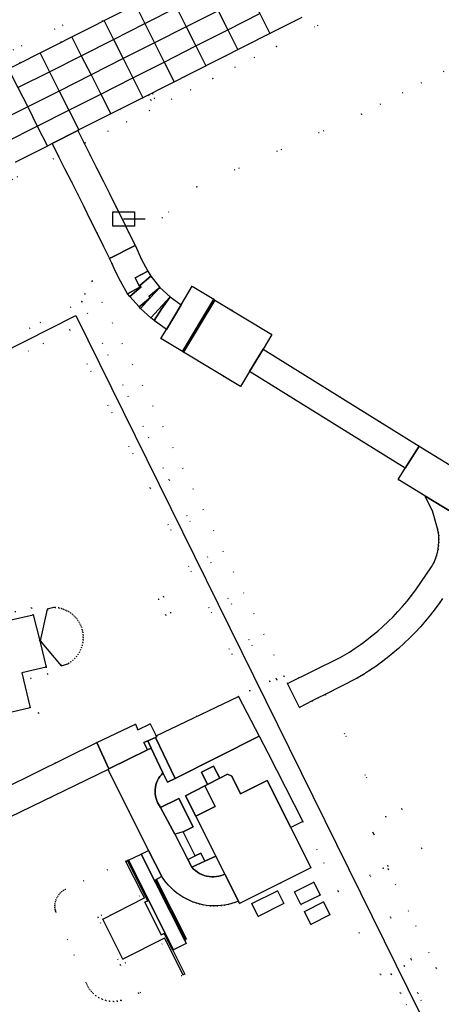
# Model space of a CAD drawing. Header units: metres. Extents: x 174791 to 179073, y 406431 to 409043.
# Tile 239 of 256: x 177733 to 177792, y 407248 to 407386. Entities that reach past the tile are written whole.
import ezdxf

# ---------------------------------------------------------------- set-up
doc = ezdxf.new("R2010")
doc.units = ezdxf.units.M
doc.linetypes.add('DOT', pattern=[6.35, 0, -6.35])
doc.layers.get('0').update_dxf_attribs({"color": 254})
for name, color, linetype in [('panden', 254, 'Continuous'), ('scheiding_grondkering', 254, 'Continuous'), ('scheiding_hek', 254, 'Continuous'), ('scheiding_muur', 254, 'Continuous'), ('straatmeubilair_afsluitboom', 254, 'Continuous'), ('terreindeelbegroeid', 254, 'DOT'), ('terreindeelonbegroeid', 254, 'DOT'), ('wegdeel_opstelplaats', 254, 'Continuous'), ('wegdeel_rijbaan', 254, 'Continuous'), ('wegdeel_rolbaan', 254, 'Continuous'), ('wegdeel_voetpad', 254, 'Continuous'), ('weginrichtingselement_voeg_vliegtuigverharding', 254, 'Continuous')]:
    doc.layers.add(name, color=color, linetype=linetype)

# ---------------------------------------------------------------- blocks, each defined once
blk = doc.blocks.new('065')
at = {"color": 0, "linetype": 'Continuous'}
blk.add_line((0, 0), (3, 0), dxfattribs=at)
blk.add_3dface([(-1.5, 1), (1.5, 1), (1.5, -1), (-1.5, -1)], dxfattribs=at)

msp = doc.modelspace()

# ---------------------------------------------------------------- linework, layer by layer
at = {"layer": 'panden'}
for points in [[(177704.463, 407282.817, 0), (177700.383, 407299.942, 0), (177705.242, 407301.076, 0), (177709.132, 407301.983, 0), (177730.572, 407306.986, 0), (177731.714, 407302.093, 0), (177735.015, 407302.859, 0), (177735.912, 407299.195, 0), (177736.81, 407295.529, 0), (177733.431, 407294.736, 0), (177734.573, 407289.843, 0), (177719.363, 407286.294, 0), (177718.194, 407286.021, 0), (177717.123, 407285.771, 0), (177715.175, 407285.317, 0)], [(177763.85, 407262.547, 0), (177763.694, 407262.859, 0), (177761.802, 407266.632, 0), (177760.539, 407269.153, 0), (177757.746, 407274.724, 0), (177760.433, 407276.071, 0), (177758.992, 407278.946, 0), (177759.38, 407279.143, 0), (177761.117, 407280.026, 0), (177762.19, 407280.571, 0), (177762.782, 407280.321, 0), (177764.013, 407277.861, 0), (177767.712, 407279.713, 0), (177771.011, 407273.135, 0), (177773.822, 407267.529, 0)], [(177750.294, 407263.822, 0), (177747.945, 407268.413, 0), (177748.192, 407268.516, 0), (177751.023, 407262.893, 0), (177750.621, 407262.691, 0), (177752.913, 407258.135, 0), (177753.315, 407258.337, 0), (177754.515, 407255.993, 0), (177756.189, 407252.676, 0), (177755.957, 407252.549, 0), (177753.641, 407257.166, 0), (177753.378, 407257.69, 0), (177747.553, 407254.746, 0), (177744.738, 407260.354, 0), (177750.554, 407263.314, 0)]]:
    msp.add_polyline3d(points, close=True, dxfattribs=at)
at = {"layer": 'scheiding_grondkering'}
msp.add_polyline3d([(177738.06, 407303.937, 0), (177736.97, 407303.641, 0), (177735.974, 407299.218, 0), (177738.903, 407295.74, 0), (177739.992, 407296.035, 0)], dxfattribs=at)
at = {"layer": 'scheiding_hek'}
msp.add_line((177782.713, 407272.056), (177782.515, 407272.5), dxfattribs=at)
msp.add_polyline3d([(177677.544, 407312.567, 0), (177740.96, 407344.685, 0), (177817.206, 407190.165, 0), (177817.339, 407184.747, 0), (177814.808, 407180.084, 0), (177811.477, 407175.821, 0), (177805.837, 407171.912, 0), (177747.091, 407150.802, 0)], dxfattribs=at)
at = {"layer": 'scheiding_muur'}
msp.add_line((177756.472, 407257.485), (177752.233, 407265.88), dxfattribs=at)
at = {"layer": 'terreindeelbegroeid'}
for points in [[(177806.848, 407421.129, 0), (177804.007, 407419.204, 0), (177802.238, 407418.044, 0), (177800.454, 407416.911, 0), (177798.652, 407415.802, 0), (177796.836, 407414.721, 0), (177795.003, 407413.667, 0), (177793.155, 407412.639, 0), (177791.296, 407411.639, 0), (177784.087, 407407.933, 0), (177629.71, 407330.012, 0), (177617.526, 407329.913, 0), (177602.276, 407331.836, 0), (177613.005, 407332.776, 0), (177630.856, 407341.795, 0), (177648.69, 407350.806, 0), (177660.293, 407356.669, 0), (177662.223, 407378.276, 0), (177802.804, 407448.411, 0), (177807.18, 407439.556, 0), (177810.276, 407433.359, 0), (177809.78, 407433.11, 0), (177807.593, 407424.094, 0)], [(177751.684, 407375.665, 0), (177751.134, 407375.426, 0), (177751.438, 407374.728, 0), (177751.988, 407374.967, 0)], [(177738.559, 407366.923, 0), (177668.72, 407331.685, 0), (177664.787, 407319.65, 0), (177665.114, 407319.223, 0), (177669.679, 407310.099, 0), (177667.891, 407309.279, 0), (177662.464, 407320.036, 0), (177662.886, 407320.271, 0), (177666.2, 407330.413, 0), (177666.845, 407332.386, 0), (177666.584, 407332.84, 0), (177670.343, 407334.698, 0), (177674.772, 407336.947, 0), (177683.695, 407341.442, 0), (177688.052, 407343.613, 0), (177696.995, 407348.169, 0), (177705.83, 407352.623, 0), (177710.332, 407354.913, 0), (177714.758, 407357.117, 0), (177728.056, 407363.858, 0), (177732.554, 407366.085, 0), (177736.987, 407368.326, 0), (177737.677, 407368.681, 0), (177738.541, 407366.959, 0)], [(177745.694, 407352.636, 0), (177745.99, 407351.977, 0), (177743.21, 407349.48, 0), (177742.249, 407347.68, 0), (177741.801, 407346.615, 0), (177676.943, 407313.777, 0), (177669.679, 407310.099, 0), (177665.114, 407319.223, 0), (177664.787, 407319.65, 0), (177668.72, 407331.685, 0), (177738.559, 407366.923, 0), (177739.441, 407365.172, 0), (177740.35, 407363.389, 0), (177741.237, 407361.602, 0), (177742.117, 407359.824, 0), (177743.011, 407358.002, 0), (177743.91, 407356.252, 0), (177744.806, 407354.457, 0), (177745.671, 407352.686, 0)], [(177748.172, 407347.712, 0), (177748.51, 407347.334, 0), (177749.823, 407345.863, 0), (177750.004, 407345.66, 0), (177751.463, 407344.341, 0), (177751.904, 407343.951, 0), (177753.627, 407342.71, 0), (177752.862, 407341.436, 0), (177755.862, 407339.635, 0), (177756.044, 407339.526, 0), (177763.981, 407334.761, 0), (177765.235, 407336.823, 0), (177787.035, 407323.333, 0), (177786.027, 407321.735, 0), (177789.771, 407319.467, 0), (177790.832, 407317.385, 0), (177791.554, 407314.915, 0), (177791.647, 407314.442, 0), (177791.708, 407313.964, 0), (177791.737, 407313.483, 0), (177791.735, 407313.001, 0), (177791.701, 407312.521, 0), (177791.635, 407312.044, 0), (177791.537, 407311.571, 0), (177791.409, 407311.107, 0), (177791.25, 407310.652, 0), (177791.061, 407310.208, 0), (177790.724, 407309.569, 0), (177788.49, 407306.33, 0), (177787.902, 407305.546, 0), (177787.291, 407304.779, 0), (177786.658, 407304.03, 0), (177786.003, 407303.3, 0), (177785.328, 407302.59, 0), (177784.632, 407301.899, 0), (177783.917, 407301.228, 0), (177783.179, 407300.575, 0), (177782.421, 407299.944, 0), (177781.646, 407299.336, 0), (177780.853, 407298.75, 0), (177780.044, 407298.187, 0), (177779.219, 407297.648, 0), (177777.952, 407296.886, 0), (177770.588, 407293.278, 0), (177770.106, 407294.258, 0), (177743.21, 407349.48, 0), (177745.99, 407351.977, 0), (177746.51, 407350.82, 0), (177747.23, 407349.477, 0)], [(177770.106, 407294.258, 0), (177769.093, 407293.76, 0), (177768.964, 407293.964, 0), (177768.113, 407293.557, 0), (177754.002, 407321.721, 0), (177741.801, 407346.615, 0), (177742.249, 407347.68, 0), (177743.21, 407349.48, 0)], [(177768.113, 407293.557, 0), (177765.32, 407292.22, 0), (177751.359, 407320.562, 0), (177740.107, 407342.666, 0), (177713.444, 407328.971, 0), (177678.114, 407311.421, 0), (177676.943, 407313.777, 0), (177741.801, 407346.615, 0), (177754.002, 407321.721, 0)], [(177752.506, 407305.027, 0), (177753.547, 407302.803, 0), (177754.275, 407303.113, 0), (177753.211, 407305.396, 0)], [(177738.611, 407303.815, 0), (177738.962, 407303.73, 0), (177739.305, 407303.616, 0), (177739.636, 407303.473, 0), (177739.954, 407303.301, 0), (177740.256, 407303.103, 0), (177740.54, 407302.88, 0), (177740.804, 407302.634, 0), (177741.046, 407302.366, 0), (177741.263, 407302.078, 0), (177741.456, 407301.772, 0), (177741.621, 407301.451, 0), (177741.758, 407301.117, 0), (177741.866, 407300.772, 0), (177741.944, 407300.42, 0), (177741.992, 407300.062, 0), (177742.009, 407299.701, 0), (177741.994, 407299.34, 0), (177741.949, 407298.982, 0), (177741.873, 407298.629, 0), (177741.767, 407298.284, 0), (177741.632, 407297.949, 0), (177741.469, 407297.627, 0), (177741.279, 407297.32, 0), (177741.063, 407297.03, 0), (177740.823, 407296.761, 0), (177740.561, 407296.512, 0), (177740.279, 407296.287, 0), (177739.978, 407296.088, 0), (177738.923, 407295.802, 0), (177736.032, 407299.223, 0), (177737.016, 407303.597, 0), (177738.074, 407303.884, 0)], [(177738.611, 407303.815, 0), (177738.074, 407303.884, 0), (177737.016, 407303.597, 0), (177736.032, 407299.223, 0), (177738.923, 407295.802, 0), (177739.978, 407296.088, 0), (177740.279, 407296.287, 0), (177740.561, 407296.512, 0), (177740.823, 407296.761, 0), (177741.063, 407297.03, 0), (177741.279, 407297.32, 0), (177741.469, 407297.627, 0), (177741.632, 407297.949, 0), (177741.767, 407298.284, 0), (177741.873, 407298.629, 0), (177741.949, 407298.982, 0), (177741.994, 407299.34, 0), (177742.009, 407299.701, 0), (177741.992, 407300.062, 0), (177741.944, 407300.42, 0), (177741.866, 407300.772, 0), (177741.758, 407301.117, 0), (177741.621, 407301.451, 0), (177741.456, 407301.772, 0), (177741.263, 407302.078, 0), (177741.046, 407302.366, 0), (177740.804, 407302.634, 0), (177740.54, 407302.88, 0), (177740.256, 407303.103, 0), (177739.954, 407303.301, 0), (177739.636, 407303.473, 0), (177739.305, 407303.616, 0), (177738.962, 407303.73, 0)], [(177770.588, 407293.278, 0), (177772.235, 407289.927, 0), (177774.002, 407290.814, 0), (177774.859, 407291.244, 0), (177775.84, 407291.735, 0), (177784.337, 407274.64, 0), (177786.553, 407275.759, 0), (177789.334, 407270.219, 0), (177784.611, 407267.804, 0), (177783.924, 407267.453, 0), (177782.064, 407266.503, 0), (177787.913, 407254.662, 0), (177786.893, 407253.811, 0), (177785.078, 407252.668, 0), (177783.55, 407252.604, 0), (177777.642, 407264.245, 0), (177772.693, 407273.995, 0), (177767.798, 407283.577, 0), (177766.607, 407285.879, 0), (177763.721, 407291.455, 0), (177765.32, 407292.22, 0), (177768.113, 407293.557, 0), (177768.964, 407293.964, 0), (177769.093, 407293.76, 0), (177770.106, 407294.258, 0)], [(177757.66, 407269.165, 0), (177756.632, 407268.667, 0), (177754.807, 407272.2, 0), (177755.957, 407272.526, 0)], [(177750.294, 407263.822, 0), (177744.061, 407260.636, 0), (177747.226, 407253.901, 0), (177753.641, 407257.166, 0), (177755.957, 407252.549, 0), (177749.741, 407250, 0), (177747.286, 407248.993, 0), (177746.757, 407248.884, 0), (177746.219, 407248.846, 0), (177745.68, 407248.879, 0), (177745.15, 407248.984, 0), (177744.639, 407249.157, 0), (177744.155, 407249.397, 0), (177743.739, 407249.674, 0), (177743.361, 407250, 0), (177743.119, 407250.257, 0), (177742.9, 407250.533, 0), (177742.706, 407250.828, 0), (177742.538, 407251.138, 0), (177742.398, 407251.461, 0), (177738.155, 407261.338, 0), (177738.082, 407261.617, 0), (177738.04, 407261.902, 0), (177738.03, 407262.19, 0), (177738.051, 407262.477, 0), (177738.103, 407262.761, 0), (177738.186, 407263.037, 0), (177738.298, 407263.302, 0), (177738.44, 407263.553, 0), (177738.608, 407263.788, 0), (177738.8, 407264.003, 0), (177739.015, 407264.195, 0), (177739.25, 407264.363, 0), (177739.501, 407264.504, 0), (177747.945, 407268.413, 0)], [(177825.551, 407180.579, 0), (177825.993, 407179.407, 0), (177826.07, 407178.157, 0), (177825.927, 407177.564, 0), (177824.782, 407179.957, 0), (177823.545, 407179.537, 0), (177788.774, 407250, 0), (177786.893, 407253.811, 0), (177787.913, 407254.662, 0), (177782.064, 407266.503, 0), (177783.924, 407267.453, 0), (177784.611, 407267.804, 0), (177784.643, 407267.332, 0), (177791.359, 407253.499, 0), (177799.859, 407236.183, 0), (177816.284, 407202.874, 0)], [(177774.227, 407265.495, 0), (177771.545, 407264.15, 0), (177772.442, 407262.362, 0), (177775.123, 407263.707, 0)], [(177753.641, 407257.166, 0), (177747.226, 407253.901, 0), (177744.061, 407260.636, 0), (177750.294, 407263.822, 0), (177750.554, 407263.314, 0), (177744.738, 407260.354, 0), (177747.553, 407254.746, 0), (177753.378, 407257.69, 0)], [(177766.47, 407260.726, 0), (177770.048, 407262.514, 0), (177769.155, 407264.303, 0), (177765.576, 407262.515, 0)], [(177775.608, 407262.741, 0), (177772.926, 407261.397, 0), (177773.822, 407259.609, 0), (177776.504, 407260.954, 0)], [(177788.774, 407250, 0), (177823.545, 407179.537, 0), (177824.782, 407179.957, 0), (177825.927, 407177.564, 0), (177826.327, 407176.727, 0), (177825.469, 407176.425, 0), (177796.827, 407166.324, 0), (177796.978, 407165.933, 0), (177747.867, 407148.71, 0), (177745.852, 407152.714, 0), (177794.394, 407169.729, 0), (177795.312, 407169.558, 0), (177821.196, 407178.817, 0), (177786.383, 407250, 0), (177785.078, 407252.668, 0), (177786.893, 407253.811, 0)]]:
    msp.add_polyline3d(points, close=True, dxfattribs=at)
for points in [[(177629.71, 407330.012, 0), (177784.087, 407407.933, 0)], [(177784.995, 407406.151, 0), (177607.134, 407316.377, 0)], [(177840.841, 407403.872, 0), (177780.91, 407372.8, 0), (177757.874, 407362.648, 0), (177749.104, 407354.772, 0), (177748.392, 407356.229, 0), (177747.478, 407358.058, 0), (177746.587, 407359.796, 0), (177745.705, 407361.592, 0), (177744.821, 407363.378, 0), (177743.924, 407365.187, 0), (177743.009, 407366.98, 0), (177742.131, 407368.723, 0), (177742.292, 407368.806, 0), (177751.248, 407373.3, 0), (177760.129, 407377.781, 0), (177769.01, 407382.262, 0), (177780.166, 407387.892, 0)], [(177807.778, 407314.919, 0), (177788.99, 407326.433, 0), (177767.148, 407339.968, 0), (177768.389, 407342.009, 0), (177760.424, 407346.821, 0), (177760.242, 407346.931, 0), (177757.247, 407348.74, 0), (177755.703, 407346.168, 0), (177754.169, 407347.273, 0), (177752.71, 407348.592, 0), (177751.467, 407350.138, 0), (177751.037, 407350.841, 0), (177751.022, 407350.87, 0), (177750.102, 407352.588, 0), (177749.293, 407354.384, 0), (177749.269, 407354.434, 0), (177749.104, 407354.772, 0), (177757.874, 407362.648, 0), (177780.91, 407372.8, 0), (177840.841, 407403.872, 0)], [(177780.166, 407387.892, 0), (177769.01, 407382.262, 0), (177760.129, 407377.781, 0), (177751.248, 407373.3, 0), (177742.292, 407368.806, 0), (177742.131, 407368.723, 0), (177742.115, 407368.755, 0), (177741.235, 407370.511, 0), (177741.387, 407370.589, 0), (177750.349, 407375.087, 0), (177768.113, 407384.05, 0), (177772.579, 407386.277, 0)], [(177713.444, 407328.971, 0), (177740.107, 407342.666, 0), (177751.359, 407320.562, 0), (177765.32, 407292.22, 0), (177763.721, 407291.455, 0), (177752.216, 407285.95, 0), (177751.362, 407287.629, 0), (177749.64, 407286.802, 0), (177749.289, 407287.573, 0), (177743.902, 407285.01, 0), (177700.901, 407263.763, 0)], [(177799.859, 407236.183, 0), (177791.359, 407253.499, 0), (177784.643, 407267.332, 0), (177784.611, 407267.804, 0), (177789.334, 407270.219, 0), (177786.553, 407275.759, 0), (177784.337, 407274.64, 0), (177775.84, 407291.735, 0), (177780.33, 407293.984, 0), (177781.2, 407294.509, 0), (177782.054, 407295.058, 0), (177782.894, 407295.63, 0), (177783.717, 407296.225, 0), (177784.524, 407296.843, 0), (177785.313, 407297.483, 0), (177786.084, 407298.145, 0), (177786.885, 407298.871, 0), (177787.663, 407299.621, 0), (177788.42, 407300.394, 0), (177789.153, 407301.188, 0), (177789.862, 407302.004, 0), (177790.548, 407302.84, 0), (177791.208, 407303.696, 0), (177791.843, 407304.571, 0), (177792.218, 407305.126, 0)], [(177704.69, 407281.843, 0), (177735.774, 407289.096, 0), (177734.632, 407293.991, 0), (177737.038, 407294.555, 0), (177736.81, 407295.529, 0), (177735.912, 407299.195, 0), (177735.015, 407302.859, 0), (177734.777, 407303.832, 0), (177732.461, 407303.293, 0)], [(177702.58, 407260.473, 0), (177745.493, 407281.259, 0), (177751.122, 407269.909, 0), (177750.116, 407269.418, 0), (177748.32, 407268.556, 0), (177748.192, 407268.516, 0), (177747.945, 407268.413, 0), (177739.501, 407264.504, 0), (177739.25, 407264.363, 0), (177739.015, 407264.195, 0), (177738.8, 407264.003, 0), (177738.608, 407263.788, 0), (177738.44, 407263.553, 0), (177738.298, 407263.302, 0), (177738.186, 407263.037, 0), (177738.103, 407262.761, 0), (177738.051, 407262.477, 0), (177738.03, 407262.19, 0), (177738.04, 407261.902, 0), (177738.082, 407261.617, 0), (177738.155, 407261.338, 0), (177742.398, 407251.461, 0), (177742.538, 407251.138, 0), (177742.706, 407250.828, 0), (177742.9, 407250.533, 0), (177743.119, 407250.257, 0), (177743.361, 407250, 0), (177743.739, 407249.674, 0), (177744.155, 407249.397, 0), (177733.522, 407243.243, 0)], [(177733.522, 407243.243, 0), (177744.155, 407249.397, 0), (177744.639, 407249.157, 0), (177745.15, 407248.984, 0), (177745.68, 407248.879, 0), (177746.219, 407248.846, 0), (177746.757, 407248.884, 0), (177747.286, 407248.993, 0), (177749.741, 407250, 0), (177755.957, 407252.549, 0), (177756.189, 407252.676, 0), (177754.515, 407255.993, 0), (177754.609, 407256.041, 0), (177756.386, 407256.949, 0), (177756.193, 407257.362, 0), (177756.286, 407257.403, 0), (177752.061, 407265.789, 0), (177752.405, 407265.971, 0), (177752.997, 407266.288, 0), (177753.282, 407265.863, 0), (177753.591, 407265.456, 0), (177753.923, 407265.068, 0), (177754.277, 407264.7, 0), (177754.652, 407264.353, 0), (177755.047, 407264.028, 0), (177755.46, 407263.727, 0), (177755.889, 407263.451, 0), (177756.334, 407263.2, 0), (177756.793, 407262.975, 0), (177757.259, 407262.774, 0), (177757.737, 407262.602, 0), (177758.224, 407262.459, 0), (177758.719, 407262.345, 0), (177759.219, 407262.26, 0), (177759.724, 407262.206, 0), (177760.231, 407262.183, 0), (177760.738, 407262.189, 0), (177761.245, 407262.226, 0), (177761.748, 407262.294, 0), (177762.246, 407262.391, 0), (177762.738, 407262.518, 0), (177763.22, 407262.675, 0), (177763.694, 407262.859, 0), (177763.85, 407262.547, 0), (177773.822, 407267.529, 0), (177771.011, 407273.135, 0), (177772.693, 407273.995, 0), (177777.642, 407264.245, 0), (177783.55, 407252.604, 0), (177785.078, 407252.668, 0), (177786.383, 407250, 0), (177821.196, 407178.817, 0)]]:
    msp.add_polyline3d(points, dxfattribs=at)
at = {"layer": 'terreindeelonbegroeid'}
for points in [[(177751.134, 407375.426, 0), (177751.684, 407375.665, 0), (177751.988, 407374.967, 0), (177751.438, 407374.728, 0)], [(177735.015, 407302.859, 0), (177731.714, 407302.093, 0), (177730.572, 407306.986, 0), (177709.132, 407301.983, 0), (177708.903, 407302.956, 0), (177731.319, 407308.187, 0), (177732.461, 407303.293, 0), (177734.777, 407303.832, 0)], [(177753.547, 407302.803, 0), (177752.506, 407305.027, 0), (177753.211, 407305.396, 0), (177754.275, 407303.113, 0)], [(177704.463, 407282.817, 0), (177715.175, 407285.317, 0), (177717.123, 407285.771, 0), (177718.194, 407286.021, 0), (177719.363, 407286.294, 0), (177734.573, 407289.843, 0), (177733.431, 407294.736, 0), (177736.81, 407295.529, 0), (177737.038, 407294.555, 0), (177734.632, 407293.991, 0), (177735.774, 407289.096, 0), (177704.69, 407281.843, 0)]]:
    msp.add_polyline3d(points, close=True, dxfattribs=at)
at = {"layer": 'wegdeel_opstelplaats'}
for points in [[(177774.227, 407265.495, 0), (177775.123, 407263.707, 0), (177772.442, 407262.362, 0), (177771.545, 407264.15, 0)], [(177766.47, 407260.726, 0), (177765.576, 407262.515, 0), (177769.155, 407264.303, 0), (177770.048, 407262.514, 0)], [(177775.608, 407262.741, 0), (177776.504, 407260.954, 0), (177773.822, 407259.609, 0), (177772.926, 407261.397, 0)]]:
    msp.add_polyline3d(points, close=True, dxfattribs=at)
at = {"layer": 'wegdeel_rijbaan'}
for points in [[(177749.269, 407354.434, 0), (177745.694, 407352.636, 0), (177745.671, 407352.686, 0), (177744.806, 407354.457, 0), (177743.91, 407356.252, 0), (177743.011, 407358.002, 0), (177742.117, 407359.824, 0), (177741.237, 407361.602, 0), (177740.35, 407363.389, 0), (177739.441, 407365.172, 0), (177738.559, 407366.923, 0), (177738.541, 407366.959, 0), (177737.677, 407368.681, 0), (177741.235, 407370.511, 0), (177742.115, 407368.755, 0), (177742.131, 407368.723, 0), (177743.009, 407366.98, 0), (177743.924, 407365.187, 0), (177744.821, 407363.378, 0), (177745.705, 407361.592, 0), (177746.587, 407359.796, 0), (177747.478, 407358.058, 0), (177748.392, 407356.229, 0), (177749.104, 407354.772, 0)], [(177751.037, 407350.841, 0), (177749.25, 407349.942, 0), (177749.933, 407348.607, 0), (177748.172, 407347.712, 0), (177747.23, 407349.477, 0), (177746.51, 407350.82, 0), (177745.99, 407351.977, 0), (177745.694, 407352.636, 0), (177749.269, 407354.434, 0), (177749.293, 407354.384, 0), (177750.102, 407352.588, 0), (177751.022, 407350.87, 0)], [(177751.467, 407350.138, 0), (177749.921, 407348.878, 0), (177750.099, 407348.653, 0), (177748.51, 407347.334, 0), (177748.172, 407347.712, 0), (177749.933, 407348.607, 0), (177749.25, 407349.942, 0), (177751.037, 407350.841, 0)], [(177752.71, 407348.592, 0), (177751.17, 407347.337, 0), (177751.343, 407347.125, 0), (177749.823, 407345.863, 0), (177748.51, 407347.334, 0), (177750.099, 407348.653, 0), (177749.921, 407348.878, 0), (177751.467, 407350.138, 0)], [(177754.169, 407347.273, 0), (177751.463, 407344.341, 0), (177750.004, 407345.66, 0), (177751.343, 407347.125, 0), (177752.71, 407348.592, 0)], [(177751.343, 407347.125, 0), (177751.17, 407347.337, 0), (177752.71, 407348.592, 0)], [(177760.242, 407346.931, 0), (177755.862, 407339.635, 0), (177752.862, 407341.436, 0), (177753.627, 407342.71, 0), (177755.703, 407346.168, 0), (177757.247, 407348.74, 0)], [(177750.004, 407345.66, 0), (177749.823, 407345.863, 0), (177751.343, 407347.125, 0)], [(177751.904, 407343.951, 0), (177751.463, 407344.341, 0), (177754.169, 407347.273, 0), (177753.014, 407345.621, 0)], [(177755.703, 407346.168, 0), (177753.627, 407342.71, 0), (177751.904, 407343.951, 0), (177753.014, 407345.621, 0), (177754.169, 407347.273, 0)], [(177760.424, 407346.821, 0), (177756.044, 407339.526, 0), (177755.862, 407339.635, 0), (177760.242, 407346.931, 0)], [(177767.148, 407339.968, 0), (177765.235, 407336.823, 0), (177763.981, 407334.761, 0), (177756.044, 407339.526, 0), (177760.424, 407346.821, 0), (177768.389, 407342.009, 0)], [(177765.235, 407336.823, 0), (177767.148, 407339.968, 0), (177788.99, 407326.433, 0), (177787.035, 407323.333, 0)], [(177766.607, 407285.879, 0), (177754.869, 407280.007, 0), (177752.094, 407285.724, 0), (177752.287, 407285.811, 0), (177752.216, 407285.95, 0), (177763.721, 407291.455, 0)], [(177752.216, 407285.95, 0), (177752.287, 407285.811, 0), (177752.094, 407285.724, 0), (177751.04, 407285.254, 0), (177750.496, 407285.006, 0), (177750.99, 407283.979, 0), (177745.603, 407281.314, 0), (177743.902, 407285.01, 0), (177749.289, 407287.573, 0), (177749.64, 407286.802, 0), (177751.362, 407287.629, 0)], [(177754.869, 407280.007, 0), (177753.784, 407279.496, 0), (177753.157, 407280.755, 0), (177751.517, 407284.24, 0), (177751.04, 407285.254, 0), (177752.094, 407285.724, 0)], [(177767.798, 407283.577, 0), (177772.693, 407273.995, 0), (177771.011, 407273.135, 0), (177767.712, 407279.713, 0), (177764.013, 407277.861, 0), (177762.782, 407280.321, 0), (177762.19, 407280.571, 0), (177761.117, 407280.026, 0), (177760.234, 407281.721, 0), (177758.525, 407280.877, 0), (177759.38, 407279.143, 0), (177758.992, 407278.946, 0), (177756.32, 407277.587, 0), (177757.746, 407274.724, 0), (177760.539, 407269.153, 0), (177759.005, 407268.44, 0), (177758.465, 407269.555, 0), (177757.66, 407269.165, 0), (177755.957, 407272.526, 0), (177757.392, 407273.248, 0), (177755.382, 407277.187, 0), (177752.794, 407275.93, 0), (177752.409, 407276.625, 0), (177752.281, 407276.912, 0), (177752.179, 407277.209, 0), (177752.104, 407277.514, 0), (177752.057, 407277.824, 0), (177752.039, 407278.138, 0), (177752.048, 407278.451, 0), (177752.086, 407278.77, 0), (177752.156, 407279.09, 0), (177752.255, 407279.403, 0), (177752.383, 407279.705, 0), (177752.539, 407279.993, 0), (177752.721, 407280.266, 0), (177752.927, 407280.521, 0), (177753.157, 407280.755, 0), (177753.784, 407279.496, 0), (177754.869, 407280.007, 0), (177766.607, 407285.879, 0)], [(177745.603, 407281.314, 0), (177745.493, 407281.259, 0), (177702.58, 407260.473, 0), (177693.404, 407257.009, 0), (177691.99, 407260.521, 0), (177700.901, 407263.763, 0), (177743.902, 407285.01, 0)], [(177751.517, 407284.24, 0), (177750.99, 407283.979, 0), (177750.496, 407285.006, 0), (177751.04, 407285.254, 0)], [(177753.157, 407280.755, 0), (177752.927, 407280.521, 0), (177752.721, 407280.266, 0), (177752.539, 407279.993, 0), (177752.383, 407279.705, 0), (177752.255, 407279.403, 0), (177752.156, 407279.09, 0), (177752.086, 407278.77, 0), (177752.048, 407278.451, 0), (177752.039, 407278.138, 0), (177752.057, 407277.824, 0), (177752.104, 407277.514, 0), (177752.179, 407277.209, 0), (177752.281, 407276.912, 0), (177752.409, 407276.625, 0), (177752.794, 407275.93, 0), (177754.807, 407272.2, 0), (177756.632, 407268.667, 0), (177757.186, 407267.594, 0), (177757.428, 407267.343, 0), (177757.691, 407267.115, 0), (177757.973, 407266.91, 0), (177758.273, 407266.732, 0), (177758.587, 407266.58, 0), (177758.913, 407266.458, 0), (177759.249, 407266.364, 0), (177759.592, 407266.3, 0), (177759.939, 407266.267, 0), (177760.287, 407266.265, 0), (177760.635, 407266.294, 0), (177760.978, 407266.353, 0), (177761.315, 407266.443, 0), (177761.802, 407266.632, 0), (177763.694, 407262.859, 0), (177763.22, 407262.675, 0), (177762.738, 407262.518, 0), (177762.246, 407262.391, 0), (177761.748, 407262.294, 0), (177761.245, 407262.226, 0), (177760.738, 407262.189, 0), (177760.231, 407262.183, 0), (177759.724, 407262.206, 0), (177759.219, 407262.26, 0), (177758.719, 407262.345, 0), (177758.224, 407262.459, 0), (177757.737, 407262.602, 0), (177757.259, 407262.774, 0), (177756.793, 407262.975, 0), (177756.334, 407263.2, 0), (177755.889, 407263.451, 0), (177755.46, 407263.727, 0), (177755.047, 407264.028, 0), (177754.652, 407264.353, 0), (177754.277, 407264.7, 0), (177753.923, 407265.068, 0), (177753.591, 407265.456, 0), (177753.282, 407265.863, 0), (177752.997, 407266.288, 0), (177751.122, 407269.909, 0), (177745.493, 407281.259, 0), (177745.603, 407281.314, 0), (177750.99, 407283.979, 0), (177751.517, 407284.24, 0)], [(177757.746, 407274.724, 0), (177756.32, 407277.587, 0), (177758.992, 407278.946, 0), (177760.433, 407276.071, 0)], [(177755.957, 407272.526, 0), (177754.807, 407272.2, 0), (177752.794, 407275.93, 0), (177755.382, 407277.187, 0), (177757.392, 407273.248, 0)], [(177759.005, 407268.44, 0), (177757.186, 407267.594, 0), (177756.632, 407268.667, 0), (177757.66, 407269.165, 0), (177758.465, 407269.555, 0)], [(177761.802, 407266.632, 0), (177761.315, 407266.443, 0), (177760.978, 407266.353, 0), (177760.635, 407266.294, 0), (177760.287, 407266.265, 0), (177759.939, 407266.267, 0), (177759.592, 407266.3, 0), (177759.249, 407266.364, 0), (177758.913, 407266.458, 0), (177758.587, 407266.58, 0), (177758.273, 407266.732, 0), (177757.973, 407266.91, 0), (177757.691, 407267.115, 0), (177757.428, 407267.343, 0), (177757.186, 407267.594, 0), (177759.005, 407268.44, 0), (177760.539, 407269.153, 0)]]:
    msp.add_polyline3d(points, close=True, dxfattribs=at)
for points in [[(177803.496, 407311.151, 0), (177789.771, 407319.467, 0), (177786.027, 407321.735, 0), (177787.035, 407323.333, 0), (177788.99, 407326.433, 0), (177807.778, 407314.919, 0)], [(177792.218, 407305.126, 0), (177791.843, 407304.571, 0), (177791.208, 407303.696, 0), (177790.548, 407302.84, 0), (177789.862, 407302.004, 0), (177789.153, 407301.188, 0), (177788.42, 407300.394, 0), (177787.663, 407299.621, 0), (177786.885, 407298.871, 0), (177786.084, 407298.145, 0), (177785.313, 407297.483, 0), (177784.524, 407296.843, 0), (177783.717, 407296.225, 0), (177782.894, 407295.63, 0), (177782.054, 407295.058, 0), (177781.2, 407294.509, 0), (177780.33, 407293.984, 0), (177775.84, 407291.735, 0), (177774.859, 407291.244, 0), (177774.002, 407290.814, 0), (177772.235, 407289.927, 0), (177770.588, 407293.278, 0), (177777.952, 407296.886, 0), (177779.219, 407297.648, 0), (177780.044, 407298.187, 0), (177780.853, 407298.75, 0), (177781.646, 407299.336, 0), (177782.421, 407299.944, 0), (177783.179, 407300.575, 0), (177783.917, 407301.228, 0), (177784.632, 407301.899, 0), (177785.328, 407302.59, 0), (177786.003, 407303.3, 0), (177786.658, 407304.03, 0), (177787.291, 407304.779, 0), (177787.902, 407305.546, 0), (177788.49, 407306.33, 0), (177790.724, 407309.569, 0), (177791.061, 407310.208, 0), (177791.25, 407310.652, 0), (177791.409, 407311.107, 0), (177791.537, 407311.571, 0), (177791.635, 407312.044, 0), (177791.701, 407312.521, 0), (177791.735, 407313.001, 0), (177791.737, 407313.483, 0), (177791.708, 407313.964, 0), (177791.647, 407314.442, 0), (177791.554, 407314.915, 0), (177790.832, 407317.385, 0), (177789.771, 407319.467, 0), (177803.496, 407311.151, 0)]]:
    msp.add_polyline3d(points, dxfattribs=at)
at = {"layer": 'wegdeel_rolbaan'}
for points in [[(177607.134, 407316.377, 0), (177784.995, 407406.151, 0)], [(177772.579, 407386.277, 0), (177768.113, 407384.05, 0), (177750.349, 407375.087, 0), (177741.387, 407370.589, 0), (177741.235, 407370.511, 0), (177737.677, 407368.681, 0), (177736.987, 407368.326, 0), (177732.554, 407366.085, 0)]]:
    msp.add_polyline3d(points, dxfattribs=at)
at = {"layer": 'wegdeel_voetpad'}
for points in [[(177761.117, 407280.026, 0), (177759.38, 407279.143, 0), (177758.525, 407280.877, 0), (177760.234, 407281.721, 0)], [(177756.193, 407257.362, 0), (177756.386, 407256.949, 0), (177754.609, 407256.041, 0), (177748.32, 407268.556, 0), (177750.116, 407269.418, 0)], [(177752.997, 407266.288, 0), (177752.405, 407265.971, 0), (177752.061, 407265.789, 0), (177756.286, 407257.403, 0), (177756.193, 407257.362, 0), (177750.116, 407269.418, 0), (177751.122, 407269.909, 0)], [(177754.609, 407256.041, 0), (177754.515, 407255.993, 0), (177753.315, 407258.337, 0), (177752.913, 407258.135, 0), (177750.621, 407262.691, 0), (177751.023, 407262.893, 0), (177748.192, 407268.516, 0), (177748.32, 407268.556, 0)]]:
    msp.add_polyline3d(points, close=True, dxfattribs=at)
at = {"layer": 'weginrichtingselement_voeg_vliegtuigverharding'}
for points in [[(177762.608, 407394.896, 0), (177763.982, 407392.19, 0), (177765.344, 407389.505, 0), (177766.701, 407386.832, 0), (177768.113, 407384.05, 0)], [(177758.162, 407392.608, 0), (177759.511, 407389.932, 0), (177760.866, 407387.244, 0), (177762.216, 407384.567, 0), (177763.622, 407381.778, 0)], [(177753.708, 407390.373, 0), (177755.057, 407387.685, 0), (177756.409, 407384.993, 0), (177757.755, 407382.313, 0), (177759.149, 407379.535, 0)], [(177732.876, 407376.496, 0), (177737.279, 407378.718, 0), (177741.724, 407380.96, 0), (177746.236, 407383.236, 0), (177750.617, 407385.446, 0), (177755.057, 407387.685, 0)], [(177749.263, 407388.149, 0), (177750.617, 407385.446, 0), (177751.967, 407382.751, 0), (177753.311, 407380.068, 0), (177754.701, 407377.294, 0)], [(177760.866, 407387.244, 0), (177756.409, 407384.993, 0), (177751.967, 407382.751, 0), (177747.595, 407380.543, 0), (177743.096, 407378.271, 0), (177738.641, 407376.022, 0), (177734.234, 407373.797, 0), (177729.796, 407371.556, 0)], [(177731.149, 407368.872, 0), (177735.584, 407371.113, 0), (177739.996, 407373.342, 0), (177744.46, 407375.597, 0), (177748.947, 407377.863, 0), (177753.311, 407380.068, 0), (177757.755, 407382.313, 0), (177762.216, 407384.567, 0), (177766.701, 407386.832, 0)], [(177744.882, 407385.917, 0), (177746.236, 407383.236, 0), (177747.595, 407380.543, 0), (177748.947, 407377.863, 0), (177750.349, 407375.087, 0)], [(177740.364, 407383.625, 0), (177741.724, 407380.96, 0), (177743.096, 407378.271, 0), (177744.46, 407375.597, 0), (177745.867, 407372.84, 0)], [(177735.924, 407381.4, 0), (177737.279, 407378.718, 0), (177738.641, 407376.022, 0), (177739.996, 407373.342, 0), (177741.387, 407370.589, 0)], [(177731.525, 407379.18, 0), (177732.876, 407376.496, 0), (177734.234, 407373.797, 0), (177735.584, 407371.113, 0), (177736.987, 407368.326, 0)]]:
    msp.add_polyline3d(points, dxfattribs=at)

# ---------------------------------------------------------------- block references
at = {"layer": 'straatmeubilair_afsluitboom'}
msp.add_blockref('065', (177747.657, 407358.146), dxfattribs=at)

doc.saveas('drawing.dxf')
